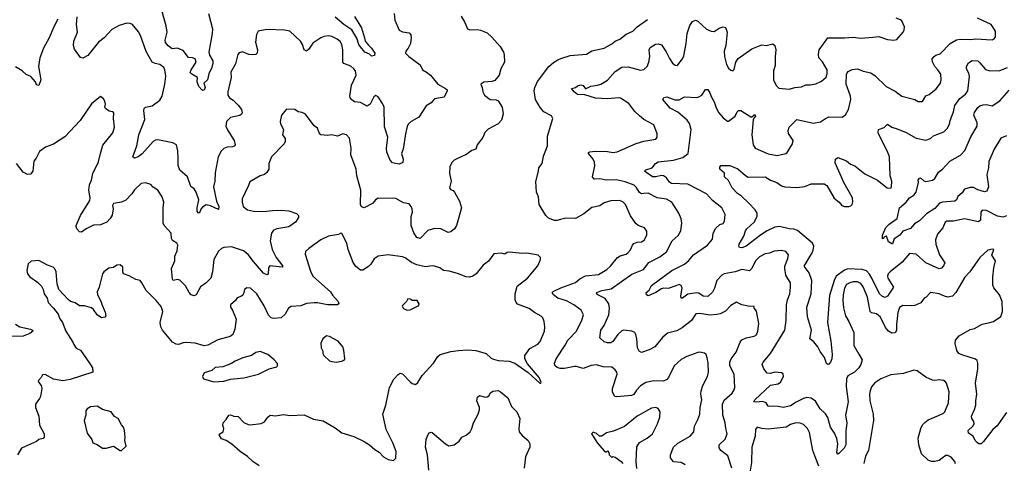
# Model space of a CAD drawing. Extents: x 2199565 to 2323334, y 894172 to 1018966.
# Tile 79 of 256: x 2266633 to 2275566, y 918378 to 922399. Entities that reach past the tile are written whole.
import ezdxf

# ---------------------------------------------------------------- set-up
doc = ezdxf.new("R2010")
doc.units = 0

msp = doc.modelspace()

# ---------------------------------------------------------------- linework, layer by layer
at = {"layer": '0CON10XD'}
for points in [[(2268345.6, 922455), (2268381.4, 922315), (2268380, 922275), (2268350, 922105), (2268355, 922076.7), (2268385.5, 922025.5), (2268385.7, 922005), (2268375.6, 921965), (2268349.2, 921909.2), (2268335.6, 921854.4), (2268302.5, 921825), (2268315.7, 921785), (2268305, 921760), (2268295, 921756.7), (2268285, 921763.3), (2268258, 921795), (2268242.9, 921835), (2268245, 921876.7), (2268193.8, 921905), (2268180.3, 921920.3), (2268187.5, 921945), (2268233.8, 922015), (2268225, 922043.3), (2268200, 922055), (2268165, 922056.7), (2268115, 922120), (2268065, 922140), (2268015, 922136), (2267981.1, 922161.1), (2267955, 922193.3), (2267952.5, 922215), (2267972.2, 922285), (2267961.8, 922345), (2267905.4, 922545)], [(2270031.4, 922455), (2270037.1, 922395), (2270074.2, 922305), (2270105, 922288.1), (2270165, 922280), (2270182.3, 922262.3), (2270185.8, 922235), (2270177.1, 922185), (2270158.3, 922141.7), (2270136.1, 922113.9), (2270133.3, 922095), (2270163.8, 922065), (2270265, 921988.8), (2270286.2, 921945), (2270325, 921924), (2270360, 921895), (2270425.8, 921815.8), (2270496.7, 921775), (2270510, 921765), (2270511.2, 921755), (2270483, 921697), (2270395, 921683.3), (2270366.7, 921645), (2270321.2, 921618.8), (2270254.4, 921515.6), (2270183.4, 921476.6), (2270157.7, 921452.3), (2270147.7, 921432.3), (2270132.5, 921365), (2270112.5, 921225), (2270098, 921185), (2270112.2, 921135), (2270108, 921105), (2270075, 921090.8), (2270015, 921102), (2269995, 921126.7), (2269965, 921197.5), (2269961.5, 921235), (2269973.1, 921335), (2269943, 921427), (2269938.5, 921605), (2269925, 921639.4), (2269885, 921700), (2269865, 921710.8), (2269845, 921701.2), (2269812, 921635), (2269785, 921616), (2269725, 921649.2), (2269670, 921655), (2269633.2, 921683.2), (2269627.5, 921705), (2269644.4, 921805), (2269684.3, 921895), (2269680, 921935), (2269665.8, 921955), (2269637.6, 921977.6), (2269575, 922002.2), (2269565.6, 922015), (2269565.5, 922125), (2269555.5, 922175), (2269540.2, 922200.2), (2269512.6, 922222.6), (2269465, 922245.5), (2269435, 922251.5), (2269395, 922245.5), (2269365, 922234.5), (2269293.7, 922186.3), (2269257.1, 922132.9), (2269235, 922114.5), (2269214.8, 922124.8), (2269198.5, 922175), (2269179.5, 922205), (2269082.5, 922295), (2269035, 922304), (2268875, 922309.2), (2268797.5, 922295), (2268782, 922265), (2268773.3, 922195), (2268790, 922125), (2268786.2, 922095), (2268775.5, 922084.5), (2268745, 922080), (2268712.5, 922085), (2268655, 922106.7), (2268625, 922100), (2268613.3, 922085), (2268589.8, 922000.2), (2268547.5, 921925), (2268552, 921875), (2268521.4, 921745), (2268522, 921715), (2268535, 921691.2), (2268569.1, 921669.1), (2268616.2, 921625), (2268646.2, 921585), (2268650, 921555), (2268645, 921542.5), (2268629.5, 921530.5), (2268545, 921512), (2268510, 921475), (2268504.2, 921435), (2268520.8, 921395), (2268579.2, 921305), (2268586.7, 921265), (2268578, 921252), (2268563.9, 921246.1), (2268515, 921242.5), (2268485, 921231.2), (2268461.3, 921208.7), (2268433.1, 921155), (2268407.4, 921012.6), (2268402.5, 920935), (2268390, 920885), (2268416.9, 920755), (2268438, 920705), (2268435, 920677.5), (2268365, 920711.9), (2268325, 920721.4), (2268290.2, 920699.8), (2268277, 920683), (2268265, 920647.5), (2268255, 920646.7), (2268243.1, 920665), (2268241.9, 920695), (2268258.5, 920765), (2268235, 920836.7), (2268216, 920865), (2268185, 920886.7), (2268154.7, 920974.7), (2268084.5, 921035), (2268071.7, 921078.3), (2268071.8, 921145), (2268068.1, 921211.9), (2268054.2, 921265), (2268023.6, 921283.6), (2267885, 921310.6), (2267865, 921308.6), (2267845, 921295.7), (2267745, 921183.1), (2267708, 921155), (2267675, 921144.3), (2267660, 921155), (2267695.7, 921255), (2267713.3, 921355), (2267769.2, 921495), (2267760, 921575), (2267763.3, 921595), (2267775, 921606.2), (2267835, 921617.5), (2267905, 921670), (2267925.8, 921705), (2267950.8, 921815), (2267957.4, 921887.4), (2267948.9, 921945), (2267939.4, 921965), (2267905, 921994.2), (2267862, 922002), (2267834.2, 922015), (2267780.4, 922110.4), (2267730, 922255), (2267709.8, 922289.8), (2267655, 922356), (2267635, 922366), (2267605, 922369.2), (2267535, 922347.8), (2267469.3, 922310.7), (2267398.6, 922235), (2267347.5, 922195), (2267250, 922075), (2267205, 922050.8), (2267185, 922056.2), (2267131.4, 922131.4), (2267120.6, 922165), (2267124.3, 922205.7), (2267156.9, 922286.9), (2267149.2, 922355), (2267153.8, 922425)], [(2266977.3, 922402.7), (2266942, 922335), (2266900.8, 922235), (2266848.3, 922141.7), (2266814.3, 922055), (2266803.5, 921975), (2266825.7, 921855), (2266806.1, 921803.9), (2266785, 921810), (2266777.3, 921837.3), (2266733.3, 921885), (2266692.4, 921902.4), (2266656.6, 921936.6), (2266595, 921972)], [(2270637.5, 922432.5), (2270671.2, 922375), (2270695.8, 922315.8), (2270717.7, 922307.7), (2270785, 922310), (2270815, 922304.2), (2270875, 922278.8), (2270915, 922240), (2270991.2, 922155), (2271022, 922105), (2271029.2, 922085), (2271031.2, 922015), (2270999.2, 921955), (2270982.5, 921895), (2270945, 921847.5), (2270915, 921838.8), (2270845, 921833.3), (2270817.5, 921815), (2270830, 921785), (2270834, 921745), (2270851.2, 921715), (2270902.5, 921675), (2270955, 921672), (2270973.3, 921665), (2271010, 921605), (2271017.8, 921545), (2271005, 921490), (2270975, 921455.7), (2270884.3, 921405.7), (2270854.3, 921375.7), (2270835, 921332.5), (2270782.5, 921265), (2270770, 921225), (2270735, 921213.3), (2270680, 921175), (2270655.9, 921165.9), (2270573.2, 921126.8), (2270553.8, 921105), (2270536.2, 921065), (2270533.8, 921005), (2270546.7, 920935), (2270531.2, 920875), (2270540.5, 920860.5), (2270565, 920850), (2270578.8, 920835), (2270624, 920755), (2270640, 920695), (2270595.6, 920534.4), (2270578, 920505), (2270545, 920476.7), (2270521.7, 920471.7), (2270454, 920504), (2270397.3, 920507.3), (2270335, 920487.5), (2270265, 920416.2), (2270236.7, 920425), (2270208.7, 920468.7), (2270183.3, 920535), (2270185.8, 920615), (2270195.8, 920655), (2270194.2, 920684.2), (2270185, 920706.7), (2270165, 920729.2), (2270115, 920739.2), (2270045, 920777.5), (2269885, 920781.2), (2269860, 920765), (2269835, 920732.5), (2269756.7, 920693.3), (2269735, 920702.5), (2269724.3, 920724.3), (2269728.9, 920855), (2269690.8, 920985), (2269684.1, 921044.1), (2269635.7, 921175), (2269640, 921235), (2269625, 921326.7), (2269597.5, 921355), (2269565, 921366.2), (2269515, 921344), (2269463.9, 921356.1), (2269425, 921348.8), (2269365.8, 921355.8), (2269350, 921375), (2269335.4, 921415.4), (2269305.8, 921435.8), (2269225, 921542.5), (2269195, 921557.5), (2269160, 921565), (2269130, 921585), (2269053, 921587), (2269008.8, 921535), (2268996.7, 921475), (2269000, 921455), (2269027.5, 921405), (2269016.2, 921355), (2269041.7, 921321.7), (2269041.2, 921295), (2269031.2, 921275), (2268918, 921155), (2268894.2, 921095), (2268894, 921045), (2268875, 921013.8), (2268854.2, 920995.8), (2268815, 920983.8), (2268719.3, 920930.7), (2268710, 920895), (2268652, 920775), (2268650, 920745), (2268660, 920705), (2268700, 920675), (2268755, 920662.9), (2268845, 920660), (2268925, 920670.8), (2269005, 920672.9), (2269075, 920667.5), (2269143.6, 920643.6), (2269162.5, 920625), (2269163.3, 920605), (2269135, 920563.8), (2269075, 920521.2), (2268965, 920504), (2268935, 920490), (2268915.9, 920464.1), (2268905.8, 920395), (2268923.1, 920315), (2268958.6, 920245), (2269018.8, 920165), (2269015, 920157.5), (2268902.2, 920167.8), (2268890, 920150), (2268888.3, 920091.7), (2268875, 920087.5), (2268845, 920102.9), (2268753.8, 920206.2), (2268705, 920271.5), (2268662.8, 920302.8), (2268555, 920341.4), (2268485, 920335.8), (2268465, 920326), (2268437.4, 920302.6), (2268395, 920226.7), (2268382.5, 920115), (2268366.7, 920055), (2268325, 920013.3), (2268273, 919977), (2268235, 919906.7), (2268215, 919896.2), (2268190, 919905), (2268170, 919925), (2268138.3, 919988.3), (2268085, 920037.5), (2268065, 920043.3), (2268026.4, 920036.4), (2268017.7, 920047.7), (2268010.8, 920145), (2268040.8, 920215), (2268041.2, 920255), (2268062.5, 920305), (2268067.5, 920355), (2268057.5, 920375), (2268018.3, 920398.3), (2268009.2, 920415), (2268007.1, 920465), (2267944, 920535), (2267934.2, 920554.2), (2267933.9, 920693.9), (2267941.2, 920745), (2267926.7, 920795), (2267885, 920853.3), (2267845, 920880), (2267823.3, 920905), (2267775, 920920), (2267735, 920914), (2267673.7, 920856.3), (2267649.4, 920820.6), (2267595, 920764.4), (2267555, 920745.6), (2267485, 920733.8), (2267476, 920715), (2267481.2, 920685), (2267472.3, 920627.7), (2267454.1, 920595.9), (2267423.3, 920565), (2267365, 920540), (2267302.7, 920537.3), (2267235.7, 920504.3), (2267195, 920473.8), (2267176.4, 920476.4), (2267152.5, 920502.5), (2267144, 920525), (2267146.2, 920535), (2267184, 920625), (2267269.3, 920760.7), (2267271.8, 920785), (2267258.8, 920855), (2267265, 920902.5), (2267284.5, 920945.5), (2267296, 921004), (2267349.1, 921110.9), (2267364.6, 921185.4)], [(2269669.6, 922429.6), (2269733.3, 922325), (2269762.5, 922235), (2269766.2, 922205), (2269798, 922168), (2269825, 922141.2), (2269855.7, 922095), (2269852.5, 922075), (2269825, 922067.5), (2269807.1, 922087.1), (2269765, 922106), (2269725, 922151.9), (2269710.4, 922175), (2269690.8, 922230.8), (2269646.4, 922306.3), (2269574.4, 922355), (2269495, 922420.9)], [(2272669.1, 918365), (2272635, 918386.6), (2272565, 918392.5), (2272538.3, 918428.3), (2272538, 918455), (2272565, 918523.8), (2272605, 918562), (2272714.5, 918625.5), (2272747.6, 918662.4), (2272755.6, 918715), (2272786.7, 918775), (2272802.5, 918825), (2272805.6, 918885), (2272820.8, 918955), (2272811.4, 919005), (2272815.7, 919035), (2272831.1, 919085), (2272874.4, 919165.6), (2272882.9, 919205), (2272880, 919285), (2272871.4, 919335), (2272860, 919365), (2272845, 919376), (2272805, 919384.2), (2272785, 919381.9), (2272685, 919345.7), (2272635, 919320), (2272569.3, 919260.7), (2272518.6, 919155), (2272505, 919139.2), (2272475, 919124.2), (2272385, 919125.7), (2272315, 919111.1), (2272265, 919080), (2272227.4, 919042.6), (2272205, 919002.5), (2272185, 918992.2), (2272049.5, 918979.5), (2272033.8, 918985), (2272018.8, 919005), (2272010, 919025), (2272010, 919055), (2272052.5, 919185), (2272049.2, 919205), (2272036.2, 919225), (2272005, 919250), (2271925, 919253.8), (2271865, 919270), (2271816.2, 919265), (2271745, 919237.1), (2271685, 919254.4), (2271665, 919254.4), (2271577.1, 919237.1), (2271536.1, 919236.1), (2271507.7, 919247.7), (2271488.1, 919265), (2271485.5, 919285), (2271501.1, 919325), (2271581.7, 919448.3), (2271605.6, 919495), (2271685, 919576), (2271734.4, 919675), (2271747.1, 919725), (2271727.1, 919765), (2271661.4, 919815), (2271595, 919851.8), (2271515, 919875.6), (2271476, 919905), (2271463.3, 919925), (2271473, 919937), (2271542.5, 919967.5), (2271674.1, 920015.9), (2271715, 920049.1), (2271765, 920076.5), (2271885, 920089.2), (2271960.8, 920135), (2271994.4, 920165), (2272055.4, 920244.6), (2272080.9, 920259.1), (2272135, 920273.3), (2272150.8, 920285), (2272175.4, 920314.6), (2272191.4, 920355), (2272205, 920370.8), (2272235, 920381.9), (2272275, 920386.9), (2272299.1, 920400.9), (2272322.6, 920447.4), (2272323.2, 920483.2), (2272302.1, 920512.1), (2272245, 920532.5), (2272221.5, 920551.5), (2272175, 920622.5), (2272127.9, 920725), (2272105, 920747.1), (2272075, 920759.5), (2271995, 920758.1), (2271935, 920740), (2271895, 920710.6), (2271825, 920697.1), (2271750.6, 920639.4), (2271676.4, 920596.4), (2271589.1, 920599.1), (2271540.8, 920589.2), (2271505, 920577.8), (2271485, 920578.6), (2271431.7, 920601.7), (2271405, 920623.3), (2271346, 920725), (2271340, 920795), (2271320.8, 920835), (2271315.9, 920934.1), (2271341.2, 921025), (2271343.8, 921055), (2271373.3, 921095), (2271385, 921162.5), (2271420.6, 921255), (2271420.6, 921345), (2271470, 921505), (2271457.9, 921527.9), (2271386.7, 921565), (2271354.6, 921604.6), (2271313.8, 921675), (2271300.8, 921755), (2271307.1, 921785), (2271331.5, 921838.5), (2271433.5, 921975), (2271475, 922012.2), (2271515, 922036.9), (2271543.5, 922046.5), (2271625.7, 922074.3), (2271774.1, 922085.9), (2271825, 922117.5), (2271935, 922140), (2272005, 922180), (2272035, 922204), (2272078.3, 922221.7), (2272135, 922267.5), (2272195, 922295.8), (2272235, 922335.8), (2272327.9, 922402.1)], [(2273095, 918333.8), (2273056.2, 918445), (2272994.5, 918494.5), (2272978.3, 918518.3), (2272978.6, 918545), (2273033.8, 918596.2), (2273052.9, 918645), (2273039.2, 918695), (2273034.3, 918745), (2273011.2, 918815), (2273008.5, 918915), (2273025, 918951.4), (2273097.1, 919015), (2273115.8, 919045), (2273120, 919065), (2273115.9, 919184.1), (2273076.9, 919265), (2273075.5, 919295), (2273087.5, 919325), (2273133.4, 919386.6), (2273169.4, 919475), (2273185, 919497.5), (2273222.5, 919515), (2273295, 919530.8), (2273316.4, 919543.6), (2273330, 919575), (2273338.9, 919645), (2273316.9, 919756.9), (2273297.5, 919785), (2273295, 919800), (2273242.3, 919802.3), (2273185, 919813.3), (2273135, 919840), (2273085, 919808), (2273035, 919756.5), (2272986.6, 919733.4), (2272958.2, 919728.2), (2272895, 919721.2), (2272805, 919736.7), (2272768, 919732), (2272728.7, 919671.3), (2272644.6, 919605.4), (2272595, 919578.5), (2272511.3, 919558.7), (2272465, 919518.2), (2272395.4, 919434.6), (2272345, 919407.5), (2272275, 919383.8), (2272254.3, 919394.3), (2272238, 919425), (2272232.9, 919505), (2272224, 919545), (2272212.5, 919562.5), (2272187.5, 919575), (2272115, 919584.4), (2272095, 919580), (2272058.5, 919545), (2272015, 919482.5), (2271995, 919470.9), (2271965, 919470.5), (2271935, 919479.4), (2271897.1, 919515), (2271904.4, 919585), (2271935, 919626), (2271978.2, 919725), (2271985.4, 919785), (2271977.7, 919825), (2271945, 919872.5), (2271877.5, 919905), (2271867.5, 919915), (2271869.2, 919925), (2271915.3, 919944.7), (2272000.3, 919959.7), (2272185.9, 920094.1), (2272293.3, 920135), (2272340.7, 920199.3), (2272441.1, 920248.9), (2272502, 920295), (2272552, 920395), (2272608.1, 920441.9), (2272631.5, 920485), (2272640, 920555), (2272635.4, 920595.4), (2272612.9, 920645), (2272550, 920745), (2272502.4, 920772.4), (2272415, 920785.4), (2272335, 920826.4), (2272296.3, 920823.7), (2272275, 920822.2), (2272255, 920831.9), (2272225, 920882.5), (2272208.7, 920898.7), (2272125, 920930), (2272045, 920946.7), (2271953.3, 920943.3), (2271895, 920956.7), (2271843.8, 920955), (2271828.6, 920975), (2271851.5, 921075), (2271848.8, 921108.8), (2271836.3, 921136.3), (2271792, 921185), (2271793.3, 921195), (2271805, 921201.2), (2271852.5, 921207.5), (2271965, 921205.5), (2272015, 921196.9), (2272055, 921202.9), (2272225, 921276.9), (2272295, 921297.1), (2272405, 921316.7), (2272416.1, 921333.9), (2272415.8, 921365), (2272386, 921445), (2272295.5, 921495.5), (2272255, 921528), (2272215, 921566), (2272160.5, 921640.5), (2272085, 921686.9), (2272065, 921690.6), (2271965, 921680.9), (2271857, 921687), (2271758.7, 921718.7), (2271692.4, 921722.4), (2271662, 921745), (2271640, 921775), (2271675, 921783.8), (2271695, 921800), (2271725, 921808.6), (2271745, 921803.3), (2271765, 921771.2), (2271813.1, 921796.9), (2271875, 921804.4), (2271905, 921814.4), (2271965, 921852.2), (2272035, 921929.4), (2272095, 921970), (2272152.4, 921972.4), (2272265, 921940.5), (2272295, 921948.9), (2272324.4, 921975), (2272341.8, 922015), (2272349.4, 922065), (2272344.4, 922125), (2272351.5, 922148.5), (2272401.2, 922178.8), (2272425, 922181.2), (2272455, 922170), (2272498.3, 922108.3), (2272526.8, 922046.8), (2272555, 922006.7), (2272578.3, 921988.3), (2272595, 921983.8), (2272605, 921988.8), (2272645.5, 922044.5), (2272657.3, 922072.7), (2272680, 922185), (2272690, 922275), (2272712.7, 922347.3), (2272735.8, 922384.2), (2272764.2, 922395.8), (2272785, 922387.1), (2272865, 922312.5), (2272906, 922296), (2272935, 922292), (2272978.7, 922321.3), (2273015, 922335.8), (2273037.5, 922327.5), (2273050.6, 922285), (2273040.6, 922165), (2273025.6, 922115), (2273027.8, 922065), (2273045, 921993.8), (2273065, 921960), (2273085, 921941.2), (2273103, 921937), (2273113.6, 921946.4), (2273130, 922015), (2273151.3, 922048.7), (2273275, 922135.8), (2273365, 922170.8), (2273405, 922166), (2273465, 922180), (2273485, 922166.7), (2273494.2, 922125), (2273486.1, 922063.9), (2273488.1, 921985), (2273473.1, 921935), (2273472.6, 921852.6), (2273499.1, 921799.1), (2273518.8, 921778.8), (2273615, 921770.8), (2273665, 921784.3), (2273725, 921791.4), (2273765, 921807.5), (2273805, 921808.6), (2273855, 921819.4), (2273908.7, 921841.3), (2273950.6, 921879.4), (2273960, 921910), (2273958.5, 921945), (2273917.7, 922017.7), (2273884, 922054), (2273878.8, 922085), (2273887.5, 922125), (2273963.8, 922236.2), (2274115, 922234.2), (2274195, 922241.4), (2274265, 922231.1), (2274372.3, 922242.3)], [(2273678.7, 918931.3), (2273625, 918900.4), (2273563.8, 918883.8), (2273515, 918893.3), (2273425, 918897.5), (2273405, 918926.7), (2273375, 918938), (2273315, 918931.2), (2273292.5, 918935), (2273303.8, 918955), (2273445, 919086.7), (2273515, 919100), (2273535, 919114.2), (2273563.8, 919165), (2273558.3, 919188.3), (2273545, 919198.8), (2273485, 919204.2), (2273445, 919192), (2273415, 919196.2), (2273385, 919233.8), (2273370, 919275), (2273378.6, 919295), (2273445.9, 919374.1), (2273575.6, 919585), (2273586.5, 919675), (2273590.4, 919815), (2273598.8, 919861.2), (2273619.2, 919915), (2273625.8, 919975), (2273625.8, 920015), (2273583.6, 920083.6), (2273574.5, 920145), (2273575.5, 920165), (2273601.9, 920235), (2273606.8, 920266.8), (2273585, 920298), (2273545, 920308.6), (2273478.3, 920301.7), (2273435, 920284.3), (2273395, 920278.1), (2273345, 920249.4), (2273308.1, 920215), (2273276.1, 920143.9), (2273255, 920124.3), (2273185, 920136.2), (2273125, 920113.9), (2273025, 920095.3), (2273003.1, 920085), (2272957.3, 920035), (2272937.8, 919965), (2272919.4, 919930.6), (2272875, 919889.2), (2272835, 919892.9), (2272795, 919920), (2272775, 919924.5), (2272695, 919910.8), (2272645, 919874.3), (2272635, 919873.8), (2272630, 919895), (2272642, 919965), (2272635, 919990), (2272615, 920000), (2272585, 919988.1), (2272515, 919961.4), (2272475, 919965.6), (2272455, 919961.1), (2272404, 919925), (2272335, 919897.5), (2272318.6, 919905), (2272317.1, 919925), (2272342.9, 919947.1), (2272365, 919991.4), (2272548.1, 920125), (2272665, 920182.7), (2272705, 920216.5), (2272745, 920268.6), (2272874.2, 920355), (2272919.1, 920410.9), (2272924, 920465), (2272949.3, 920510.7), (2272985, 920543.3), (2273015, 920552.5), (2273025.9, 920574.1), (2273033.1, 920635), (2273002.9, 920695), (2272919.2, 920759.2), (2272865, 920821.1), (2272777.1, 920867.1), (2272695, 920908.9), (2272545, 920916), (2272527.3, 920927.3), (2272501.2, 920965), (2272475, 920982.5), (2272455, 920985.5), (2272405, 920974), (2272375, 920975.4), (2272300, 921025), (2272315, 921039.4), (2272372, 921055), (2272400, 921095), (2272425, 921110.9), (2272565.3, 921124.7), (2272648.5, 921151.5), (2272697.5, 921185), (2272723.5, 921405), (2272708.8, 921458.8), (2272687.8, 921487.8), (2272605, 921562), (2272535, 921597.5), (2272469.2, 921675), (2272476.7, 921695), (2272505, 921700.6), (2272577.7, 921672.3), (2272615, 921672.5), (2272665, 921700), (2272775, 921694.3), (2272795, 921700), (2272821.2, 921715), (2272853.6, 921766.4), (2272875, 921766.7), (2272895, 921737.5), (2272907.9, 921697.9), (2272933.3, 921655), (2272951.4, 921601.4), (2272976, 921555), (2273015, 921508.8), (2273055, 921480), (2273065, 921480), (2273124, 921525), (2273140.8, 921565), (2273155, 921577.5), (2273175, 921575.6), (2273265, 921520), (2273275, 921517.5), (2273295, 921536.7), (2273306.1, 921536.1), (2273310, 921525), (2273293.3, 921506.7), (2273288.8, 921491.2), (2273274.5, 921355), (2273288.1, 921265), (2273305, 921234.2), (2273425, 921182.9), (2273505, 921168.6), (2273583.9, 921186.1), (2273595, 921196.7), (2273643.8, 921275), (2273651.2, 921305), (2273609.2, 921369.2), (2273606.2, 921395), (2273613.3, 921425), (2273684.2, 921495.8), (2273835, 921461.9), (2273897.6, 921472.4), (2273943.3, 921505), (2273975, 921518), (2274093.9, 921516.1), (2274124.4, 921535.6), (2274152.2, 921585), (2274174.3, 921675), (2274170, 921705), (2274132.5, 921815), (2274134.2, 921905), (2274149.7, 921930.3), (2274185, 921947.1), (2274235, 921953.8), (2274285, 921932), (2274355, 921916.9), (2274395, 921890), (2274494.6, 921794.6), (2274575, 921750), (2274635, 921707.5), (2274755, 921675.8), (2274785, 921658), (2274825, 921658.8), (2274855, 921710), (2274885, 921722), (2274947, 921773), (2274987.1, 921825), (2274992.5, 921855), (2274988.6, 921905), (2274964.2, 921945), (2274935.5, 921975.5), (2274913.9, 922016.1), (2274912.5, 922045), (2274928.8, 922065), (2274945, 922077.5), (2274985, 922090.8), (2275074, 922185), (2275132.8, 922217.2), (2275165, 922223.1), (2275261.2, 922218.8), (2275305, 922225.7), (2275455, 922217.5), (2275473.8, 922225), (2275487.5, 922245), (2275487.5, 922295), (2275446.3, 922356.3), (2275323.2, 922413.2)], [(2274372.3, 922242.3), (2274427.3, 922247.3), (2274505, 922221.2), (2274565, 922213.3), (2274590.7, 922219.3), (2274648.8, 922285), (2274658.8, 922305), (2274660, 922335), (2274635, 922387.5), (2274625, 922398.8), (2274585, 922414)], [(2275585, 920621.9), (2275555, 920608.5), (2275505, 920619.6), (2275405, 920669.2), (2275365, 920673.3), (2275354.1, 920655.9), (2275348.8, 920581.2), (2275332.5, 920567.5), (2275205, 920595.5), (2275105, 920574.5), (2275045.6, 920574.4), (2275028, 920565), (2275006.7, 920513.3), (2274959.4, 920455), (2274941.1, 920405), (2274945.5, 920365), (2274977.3, 920267.3), (2275026, 920195), (2275015, 920167.5), (2274995, 920146.2), (2274975, 920142), (2274854.2, 920195), (2274765, 920274.5), (2274705, 920281.2), (2274639.5, 920200.5), (2274528.9, 920115), (2274511.8, 920095), (2274506.5, 920075), (2274509.8, 920055), (2274559.2, 919975), (2274505, 919893.3), (2274485, 919880.4), (2274460.1, 919890.1), (2274434.8, 919914.8), (2274365, 920057.3), (2274342.8, 920092.8), (2274315, 920122.5), (2274275, 920135.2), (2274145, 920142), (2274115, 920129.6), (2274041.2, 920075), (2274022.3, 920035), (2273981.2, 919898.8), (2273960.9, 919655), (2273991.4, 919485), (2274003.8, 919365), (2274002, 919325), (2273990, 919295), (2273975, 919276), (2273965, 919274), (2273951.9, 919281.9), (2273936.1, 919336.1), (2273895, 919391.2), (2273874, 919435), (2273838, 919478), (2273801.2, 919505), (2273817.8, 919585), (2273781.2, 919705), (2273775.4, 919795), (2273812.9, 919915), (2273819.2, 920035), (2273795, 920104.2), (2273750, 920165), (2273823.6, 920285), (2273831.7, 920311.7), (2273837.5, 920345), (2273825.6, 920375), (2273688.3, 920488.3), (2273655, 920501.5), (2273615, 920502.5), (2273525, 920524.5), (2273485, 920518.8), (2273414.2, 920485.8), (2273353.4, 920446.6), (2273225, 920346.9), (2273185, 920330.8), (2273164.1, 920334.1), (2273158.8, 920345), (2273161.2, 920365), (2273203.8, 920436.2), (2273218.1, 920485), (2273231.4, 920505), (2273295.3, 920564.7), (2273323.1, 920615), (2273324.3, 920644.3), (2273306.4, 920676.4), (2273249.2, 920735), (2273180.5, 920800.5), (2273145, 920823.8), (2273098, 920875), (2273065, 920941.2), (2273027.1, 920975), (2273027, 921007), (2272985.7, 921045), (2272984, 921064), (2272995, 921078.8), (2273075, 921077.1), (2273147.7, 921047.7), (2273216.6, 920986.6), (2273242.6, 920972.6), (2273395, 920975.6), (2273445, 920945.6), (2273501.2, 920925), (2273544.5, 920894.5), (2273575, 920884.3), (2273685, 920878.9), (2273755, 920888.1), (2273815, 920910.8), (2273932.9, 920912.9), (2273956, 920895), (2274022.2, 920782.2), (2274066.6, 920746.6), (2274091.2, 920715), (2274115, 920706), (2274155, 920706), (2274175, 920711.2), (2274186, 920725), (2274192.7, 920747.3), (2274188.1, 920785), (2274111.1, 920925), (2274032.7, 921102.7), (2274034.3, 921135), (2274055, 921150), (2274135, 921121.2), (2274169.5, 921089.5), (2274210, 921075), (2274301.2, 921001.2), (2274414.4, 920944.4), (2274504.3, 920874.3), (2274535, 920871.2), (2274543.3, 920885), (2274544.2, 920935), (2274530, 920985), (2274523.5, 921155), (2274509.5, 921195), (2274420, 921375), (2274425.7, 921404.3), (2274477, 921423), (2274505, 921452.5), (2274545, 921424), (2274595, 921410), (2274675.4, 921375.4), (2274765, 921324.3), (2274855, 921308.6), (2274895, 921323.1), (2274925, 921345.7), (2274955, 921358.9), (2275016.6, 921383.4), (2275046.3, 921413.7), (2275068.3, 921451.7), (2275074.5, 921485), (2275105.6, 921565), (2275118, 921622), (2275163.3, 921685), (2275214.6, 921725.4), (2275235, 921753.8), (2275249.6, 921885), (2275244, 921914), (2275224.4, 921955), (2275222.9, 921975), (2275242, 922008), (2275275, 922029.4), (2275325, 922025.5), (2275345, 922009.4), (2275395, 921948.1), (2275434.4, 921934.4), (2275525, 921939.5), (2275595, 921964.5)], [(2275584.7, 921345.3), (2275534.2, 921325.8), (2275472.8, 921225), (2275424.1, 921115), (2275422.1, 921055), (2275407.1, 920995), (2275422.5, 920885), (2275408, 920845), (2275385, 920838.9), (2275325, 920857.5), (2275285, 920878.2), (2275255, 920877.4), (2275205.8, 920864.2), (2275185, 920830), (2275145, 920798.1), (2275130.8, 920765), (2275116.4, 920753.6), (2275005, 920746.7), (2274979.2, 920735), (2274935, 920687.1), (2274860.7, 920639.3), (2274798, 920575), (2274751.4, 920548.6), (2274715, 920506.7), (2274645, 920482.5), (2274617.5, 920445), (2274567.7, 920412.3), (2274552.5, 920367.5), (2274545, 920366.7), (2274515.9, 920385.9), (2274497, 920437), (2274471.7, 920428.3), (2274470, 920415), (2274461.7, 920411.7), (2274460, 920445), (2274492.5, 920515), (2274522.5, 920545), (2274594.2, 920595.8), (2274615.5, 920695), (2274674.7, 920745.3), (2274705, 920784.3), (2274745, 920809.2), (2274765.6, 920835), (2274788, 920925), (2274784, 920945), (2274795, 920963.3), (2274805, 920966), (2274835, 920940), (2274853.9, 920933.9), (2274915, 920946), (2274935, 920958.8), (2274968.3, 921018.3), (2275004.4, 921045.6), (2275071.7, 921118.3), (2275169.8, 921170.2), (2275206.9, 921215), (2275261.7, 921338.3), (2275320, 921435), (2275320.9, 921465), (2275288.5, 921535), (2275295, 921558), (2275325, 921603.1), (2275345, 921617.8), (2275375, 921627.1), (2275405, 921629.2), (2275455, 921619.2), (2275525.8, 921664.2), (2275610.2, 921759.8)], [(2267364.6, 921185.4), (2267387, 921263), (2267478, 921375), (2267494.3, 921425), (2267483.2, 921503.2), (2267485.8, 921555), (2267475, 921563.3), (2267445, 921570), (2267411.2, 921595), (2267406.2, 921605), (2267410, 921635), (2267405, 921660), (2267393, 921683), (2267365, 921702.5), (2267285, 921637.5), (2267180, 921485), (2267042.7, 921337.3), (2266938.3, 921271.7), (2266867.5, 921245), (2266812.5, 921205), (2266783.3, 921145), (2266762.3, 921117.7), (2266752.5, 921025), (2266731.7, 920998.3), (2266705, 920997.5), (2266665, 921017.5), (2266605, 921096.7)], [(2268557.5, 918552.5), (2268505, 918586), (2268465, 918600), (2268443.8, 918635), (2268447.5, 918645), (2268480, 918665), (2268483.8, 918695), (2268476.2, 918725), (2268478.8, 918745), (2268506.7, 918775), (2268530, 918815), (2268545, 918818.8), (2268575, 918806.7), (2268615, 918803.3), (2268665, 918748.8), (2268705, 918730), (2268725, 918728), (2268825, 918738), (2268853.3, 918755), (2268883, 918797), (2268905, 918813.8), (2268955, 918807.5), (2269025, 918820), (2269085, 918812), (2269215, 918818), (2269299.5, 918779.5), (2269385, 918764), (2269495, 918698.8), (2269555, 918654), (2269665, 918620.8), (2269757, 918577), (2269806.7, 918545), (2269855, 918503.8), (2269895, 918480), (2269935, 918437.5), (2269975, 918413.3), (2270025, 918402.5), (2270046, 918424), (2270048.8, 918485), (2270018, 918565), (2269958, 918685), (2269927.5, 918825), (2269955.8, 918905), (2269988, 919065), (2270027.9, 919142.1), (2270066.1, 919183.9), (2270085, 919193.8), (2270105, 919190), (2270175, 919118), (2270195, 919102), (2270225, 919093.8), (2270245, 919110), (2270285, 919173.3), (2270387.5, 919285), (2270425, 919346.2), (2270448.8, 919365), (2270545, 919392.2), (2270615, 919401.1), (2270695, 919406.4), (2270770.6, 919400.6), (2270864, 919375), (2270910.7, 919330.7), (2270930.7, 919320.7), (2270975, 919311.4), (2271075, 919303.8), (2271125, 919285.5), (2271245, 919200.8), (2271352.5, 919105), (2271360, 919105), (2271362.5, 919115), (2271345.5, 919155), (2271240.2, 919280.2), (2271215.7, 919325), (2271214.3, 919345), (2271216, 919355), (2271262, 919418), (2271335, 919458), (2271355, 919483.8), (2271392.9, 919575), (2271396.9, 919615), (2271390.8, 919665), (2271377.6, 919697.6), (2271362.6, 919712.6), (2271304.2, 919745), (2271255, 919782.2), (2271149.6, 919819.6), (2271136.2, 919836.2), (2271128.9, 919858.9), (2271128.2, 919915), (2271147.1, 919985), (2271240.8, 920055), (2271335, 920166.7), (2271358.8, 920225), (2271356.7, 920245), (2271335.8, 920265.8), (2271235, 920284.2), (2271195, 920280), (2271075, 920292.5), (2271055, 920290), (2271035, 920272.5), (2271005, 920282.5), (2270935, 920277.5), (2270885, 920211.2), (2270838, 920175), (2270773.1, 920096.9), (2270745.5, 920074.5), (2270715, 920064.4), (2270685, 920068.5), (2270605, 920099.2), (2270529.2, 920119.2), (2270477, 920127), (2270445, 920150), (2270395, 920164), (2270375, 920168), (2270315, 920160.6), (2270235, 920178.1), (2270188.8, 920198.8), (2270129.8, 920239.8), (2270105, 920248.8), (2269975, 920268.2), (2269885, 920255.7), (2269847.4, 920232.6), (2269818, 920182), (2269798.3, 920161.7), (2269745, 920129.2), (2269725, 920129.2), (2269682.9, 920162.9), (2269659.6, 920199.6), (2269612.2, 920315), (2269601.1, 920375), (2269555, 920462.5), (2269545, 920463.3), (2269525, 920452), (2269435, 920437.5), (2269365, 920402.5), (2269255, 920324), (2269225, 920296.7), (2269222, 920275), (2269270.2, 920120.2), (2269293.4, 920073.4), (2269452, 919932), (2269471.2, 919901.2), (2269523.3, 919845), (2269527.5, 919825), (2269515, 919813.3), (2269425, 919814.4), (2269335, 919831.4), (2269305, 919831.4), (2269234.4, 919825.6), (2269183.6, 919806.4), (2269095, 919800.8), (2269072, 919785), (2269040.5, 919729.5), (2269005, 919697.5), (2268935, 919691.2), (2268915, 919698), (2268891.3, 919721.3), (2268852.2, 919805), (2268785, 919914), (2268727, 919967), (2268692.3, 919967.7), (2268672.5, 919955), (2268667.5, 919925), (2268656.4, 919903.6), (2268645, 919892.5), (2268605, 919877.5), (2268590, 919855), (2268546.2, 919815), (2268546.2, 919795), (2268565, 919767.5), (2268597.8, 919685), (2268585.5, 919594.5), (2268565.8, 919545), (2268541.3, 919528.7), (2268431.1, 919498.9), (2268392, 919475), (2268339.5, 919450.5), (2268305, 919443.8), (2268225, 919465.8), (2268145, 919472.5), (2268115, 919470), (2268075, 919454.4), (2268052, 919458), (2268020, 919475), (2267928.6, 919585), (2267912.5, 919615), (2267908.6, 919655), (2267931.4, 919755), (2267915, 919800), (2267870, 919855), (2267779.2, 919945), (2267742, 920015), (2267724.3, 920034.3), (2267685, 920045.8), (2267625, 920078.8), (2267575, 920096.7), (2267567.5, 920115), (2267567.8, 920155), (2267545, 920177.8), (2267515.4, 920174.6), (2267485, 920153.3), (2267443, 920147), (2267395, 920113.3), (2267384, 920095), (2267353.9, 919976.1), (2267336.1, 919933.9), (2267339.2, 919905), (2267368.7, 919848.7), (2267380.3, 919810.3), (2267407.6, 919747.6), (2267413.9, 919716.1), (2267405.8, 919704.2), (2267376.4, 919696.4), (2267334.3, 919724.3), (2267303.7, 919773.7), (2267285, 919788.1), (2267220, 919805), (2267175, 919806), (2267135, 919834), (2267095, 919845.7), (2267072.1, 919862.1), (2266989.2, 919955), (2266971.9, 920005), (2266962.7, 920112.7), (2266950.5, 920140.5), (2266935, 920156.7), (2266885, 920173.3), (2266805, 920216), (2266738.3, 920211.7), (2266710, 920185), (2266696.2, 920125), (2266703.3, 920095), (2266725, 920070), (2266795, 920021.2), (2266832, 919985), (2266846, 919955), (2266853.8, 919915), (2266881.2, 919875), (2266891.2, 919835), (2266940, 919785), (2266980.5, 919730.5), (2266993, 919693), (2267020, 919655), (2267052, 919575), (2267115, 919477.5), (2267123.9, 919453.9), (2267145, 919422.5), (2267183, 919403), (2267265.7, 919285), (2267292.5, 919245), (2267296.7, 919205), (2267090.7, 919139.3), (2267025, 919124.4), (2266940, 919140), (2266865, 919182.5), (2266840.7, 919179.3), (2266827.5, 919155), (2266800, 919125), (2266805, 919110), (2266827.5, 919085), (2266832.5, 919055), (2266821.2, 918985), (2266813.3, 918965), (2266776.7, 918915), (2266776.7, 918885), (2266806.2, 918805), (2266813.8, 918725), (2266854, 918645), (2266856, 918615), (2266845, 918604), (2266807.3, 918592.7), (2266785, 918576), (2266650, 918515), (2266613.3, 918455)], [(2275585, 918838), (2275535, 918767.5), (2275501.3, 918718.7), (2275462.5, 918685), (2275378.6, 918575), (2275355, 918553.8), (2275335, 918554), (2275322.6, 918562.6), (2275302.5, 918585), (2275283.8, 918625), (2275240.3, 918650.3), (2275238.8, 918675), (2275281.2, 918715), (2275292, 918735), (2275288.6, 918758.6), (2275270, 918785), (2275268.8, 918805), (2275296.2, 918865), (2275306.7, 918905), (2275306.2, 918945), (2275315.7, 919005), (2275304.6, 919105), (2275325.4, 919235), (2275326.4, 919286.4), (2275319.7, 919309.7), (2275303.4, 919323.4), (2275180.3, 919360.3), (2275154.2, 919375), (2275135, 919400), (2275118.9, 919465), (2275122.9, 919495), (2275156.9, 919533.1), (2275255, 919590), (2275295, 919601.4), (2275365, 919640), (2275434.4, 919654.4), (2275466.4, 919663.6), (2275535, 919710), (2275548.9, 919755), (2275546.9, 919845), (2275521.4, 919905), (2275469.5, 919969.5), (2275462.3, 919992.3), (2275461.4, 920065), (2275470.5, 920149.5), (2275487.5, 920215), (2275453.6, 920263.6), (2275470, 920315), (2275459.3, 920319.3), (2275415, 920310), (2275342.5, 920245), (2275252.5, 920115), (2275209.2, 920065), (2275127.1, 919925), (2275097.2, 919892.8), (2275055, 919884.5), (2275021.9, 919891.9), (2274974.5, 919914.5), (2274900, 919925), (2274888.8, 919921.2), (2274856.7, 919885), (2274840, 919875), (2274808.5, 919831.5), (2274755, 919810), (2274725.7, 919805.7), (2274645, 919807.8), (2274615, 919792), (2274600.9, 919745), (2274587.3, 919635), (2274586.9, 919583.1), (2274575, 919560.8), (2274545, 919557.3), (2274515, 919576.4), (2274487.7, 919607.8), (2274442.3, 919702.3), (2274405, 919731.9), (2274362.4, 919742.4), (2274349.2, 919755), (2274324.1, 919885), (2274285, 919977.5), (2274265, 920008.5), (2274235, 920023.8), (2274195, 920022.3), (2274164.7, 920015.3), (2274135, 919997.5), (2274116.7, 919965), (2274103.3, 919905), (2274099.7, 919855), (2274107.3, 919787.3), (2274125.5, 919715.5), (2274156.7, 919665), (2274200, 919565), (2274200.8, 919445), (2274246.9, 919366.9), (2274277.5, 919315), (2274264.5, 919275), (2274245, 919243.5), (2274205.7, 919204.3), (2274147.5, 919172.5), (2274134.7, 919145.3), (2274130.4, 919075), (2274150, 918935), (2274124.5, 918815), (2274137.1, 918745), (2274129.1, 918670.9), (2274127.5, 918545), (2274111.9, 918515), (2274065, 918466.7), (2274055, 918460.8), (2274045.5, 918475.5), (2274055.8, 918555), (2274045, 918603.3), (2274025, 918650), (2273990.5, 918705), (2273964.7, 918794.7), (2273945, 918825.6), (2273895, 918871.4), (2273852.1, 918942.1), (2273815, 918969.5), (2273775, 918974.5), (2273745, 918965.5), (2273678.7, 918931.3)], [(2270147, 919767), (2270175, 919770), (2270255, 919810), (2270257.5, 919825), (2270240, 919855), (2270195, 919853.3), (2270175, 919867.5), (2270155, 919870), (2270143.3, 919845), (2270105, 919810), (2270103, 919803), (2270115, 919782.5), (2270147, 919767)], [(2266595, 919639.2), (2266635, 919614.4), (2266730, 919595), (2266748, 919585), (2266753.3, 919575), (2266723.8, 919555), (2266665, 919530), (2266545, 919526.2)], [(2269505, 919296.2), (2269555, 919304.2), (2269580, 919315), (2269583.3, 919325), (2269573.3, 919405), (2269563.6, 919433.6), (2269522.5, 919485), (2269445, 919528.8), (2269415, 919533.3), (2269382.5, 919505), (2269363.9, 919466.1), (2269367.5, 919425), (2269382.5, 919395), (2269383.6, 919373.6), (2269392.5, 919355), (2269445, 919307.5), (2269465, 919300), (2269505, 919296.2)], [(2268395, 919116.2), (2268485, 919124), (2268545, 919142), (2268665, 919152.5), (2268800, 919185), (2268895, 919233.3), (2268966.1, 919253.9), (2268972.5, 919265), (2268971.7, 919281.7), (2268942.5, 919315), (2268885, 919363.8), (2268815, 919391.2), (2268775, 919383.8), (2268735, 919356), (2268656.7, 919335), (2268587.5, 919305), (2268555, 919283.8), (2268475, 919252), (2268405, 919246.2), (2268375, 919220), (2268305, 919197.5), (2268292.5, 919165), (2268300, 919145), (2268395, 919116.2)], [(2275124.6, 918374.6), (2275117.8, 918395), (2275085, 918432.9), (2275055, 918448.1), (2275035, 918449.4), (2275002.9, 918425), (2274975, 918404.5), (2274935, 918394.6), (2274905, 918393.8), (2274875, 918405.6), (2274815, 918463.8), (2274789.6, 918545), (2274784.6, 918605), (2274808.2, 918695), (2274823.8, 918726.2), (2274845, 918749.5), (2274875, 918772.1), (2274969.3, 918810.7), (2275015, 918833.3), (2275025.6, 918845), (2275060, 918925), (2275065.6, 919025), (2275041.2, 919105), (2275029.5, 919119.5), (2275015, 919128.8), (2274975, 919136), (2274935, 919129.2), (2274915, 919132.5), (2274855, 919158.8), (2274775, 919216.7), (2274745, 919223.3), (2274652.3, 919192.3), (2274535, 919178.9), (2274445, 919143.5), (2274392.1, 919107.9), (2274360, 919070), (2274349.4, 919035), (2274341.4, 919005), (2274346.5, 918945), (2274376.7, 918825), (2274379.4, 918765), (2274332.5, 918495), (2274306.2, 918443.8), (2274292.9, 918377.1)], [(2270343.6, 918315), (2270333.3, 918455), (2270314.4, 918525), (2270321.2, 918595), (2270332.3, 918627.7), (2270346.7, 918653.3), (2270365, 918661.2), (2270375, 918658.8), (2270495, 918554), (2270525, 918537.5), (2270573.9, 918546.1), (2270619.7, 918580.3), (2270645.7, 918614.3), (2270685, 918634), (2270718.8, 918665), (2270735.8, 918695), (2270748.9, 918745), (2270770.5, 918785), (2270793.3, 918825), (2270805.6, 918865), (2270804.4, 918885), (2270780, 918945), (2270785, 918977.5), (2270805, 918992.5), (2270855, 918976.7), (2270875, 918981.2), (2270889.7, 918990.3), (2270904.2, 919015.8), (2270925, 919032), (2270975, 919037.5), (2270995, 919027.5), (2271060.5, 918970.5), (2271093.7, 918893.7), (2271143.1, 918845), (2271170.5, 918785), (2271160.3, 918695), (2271164.6, 918665), (2271190.1, 918630.1), (2271245.3, 918585.3), (2271261.4, 918555), (2271260.8, 918525), (2271221.7, 918438.3), (2271211.1, 918335)], [(2267555, 918493.3), (2267600, 918535), (2267586.7, 918585), (2267590, 918615), (2267583.8, 918675), (2267573.3, 918705), (2267555, 918727.5), (2267526, 918785), (2267493.1, 918803.1), (2267462.5, 918845), (2267385, 918866.2), (2267335, 918896.2), (2267275, 918891.2), (2267245, 918871.2), (2267234, 918855), (2267232, 918815), (2267216.7, 918765), (2267245, 918652.5), (2267286.7, 918595), (2267297.5, 918565), (2267335, 918550), (2267385, 918514), (2267415.9, 918514.1), (2267483.6, 918533.6), (2267545, 918493.3), (2267555, 918493.3)], [(2272230.5, 918330.5), (2272226.2, 918395), (2272232.5, 918527.5), (2272255, 918566.7), (2272324.5, 918605.5), (2272375, 918646.7), (2272420.8, 918735), (2272442, 918795), (2272443.8, 918845), (2272426.7, 918875), (2272403.9, 918883.9), (2272365, 918879.2), (2272234.7, 918805.3), (2272119.3, 918710.7), (2272020.5, 918669.5), (2271956.1, 918653.9), (2271915, 918623.3), (2271893, 918623), (2271867, 918647), (2271835, 918660), (2271820, 918645), (2271875, 918560), (2271935, 918492.5), (2271955, 918480), (2271965, 918490), (2271977.5, 918475), (2271980, 918455), (2272005, 918430), (2272015, 918440), (2272035, 918433.3), (2272088.8, 918395), (2272106, 918375)], [(2273883.6, 918353.7), (2273855, 918423.3), (2273828.9, 918495), (2273797.6, 918657.6), (2273780, 918695), (2273745, 918729.2), (2273715, 918740.8), (2273675, 918744), (2273625, 918730), (2273585.6, 918704.4), (2273425, 918688.5), (2273365, 918692.5), (2273324.3, 918705.7), (2273308, 918685), (2273306.9, 918625), (2273276.7, 918525), (2273271.4, 918385), (2273257.1, 918295)], [(2268805, 918354.5), (2268746.9, 918395), (2268700.5, 918440.5), (2268634, 918485), (2268557.5, 918552.5)]]:
    msp.add_lwpolyline(points, dxfattribs=at)

doc.saveas('drawing.dxf')
